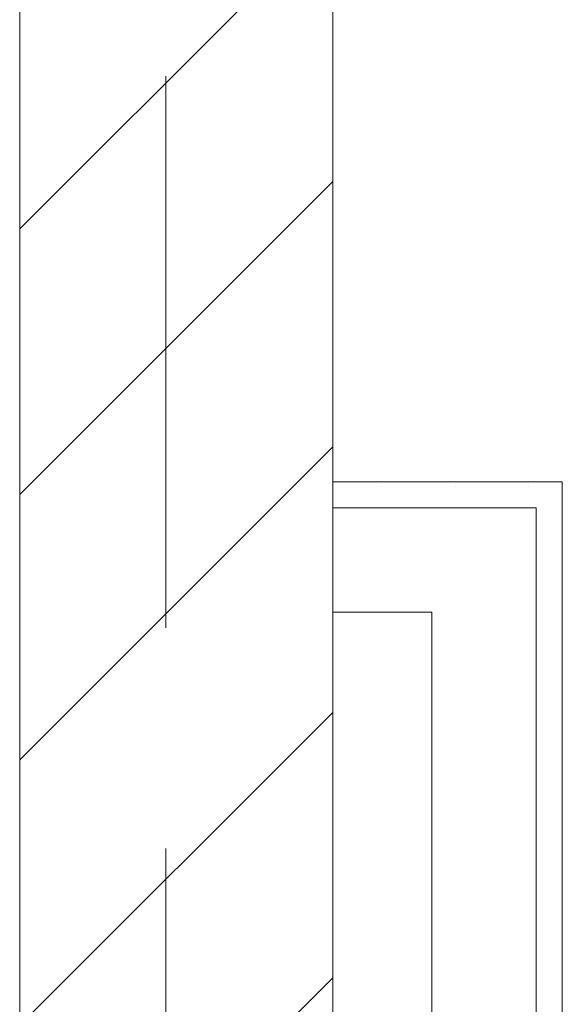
# Model space of a CAD drawing. Header units: metres. Extents: x -3.6 to 84.5, y -11 to 16.8.
# Tile 117 of 256: x 29.26 to 29.52, y 0.759 to 1.232. Entities that reach past the tile are written whole.
import ezdxf

# ---------------------------------------------------------------- set-up
doc = ezdxf.new("R2010")
doc.units = ezdxf.units.M
doc.header["$MEASUREMENT"] = 0
doc.linetypes.add('Strichlinie doppelt', pattern=[0.546806, 0.264583, -0.105833, 0.070556, -0.105833])
doc.linetypes.add('Wipeout_Contour', pattern=[1, 0, -1])
for name, color, linetype in [('451 - Universal.Achsen Raster', 7, 'Continuous'), ('605 - Struktur.Wand Innen', 7, 'Continuous'), ('Neubau_606 - Struktur.Wand Innen Ausbau', 7, 'Continuous')]:
    doc.layers.add(name, color=color, linetype=linetype)
pattern_1 = [(45, (0, 0), (-0.01767767, 0.01767767), [0, -0.025])]

msp = doc.modelspace()

# ---------------------------------------------------------------- hatches: boundary and pattern name
at = {"layer": 'Neubau_606 - Struktur.Wand Innen Ausbau', "linetype": 'Continuous', "lineweight": 0, "true_color": 0x000000}
h = msp.add_hatch(dxfattribs=at)
h.set_pattern_fill('Gips_0001', color=18, style=0, pattern_type=2)
h.set_pattern_definition(pattern_1)
h.paths.add_polyline_path([(29.5075, 0.99748), (29.52, 1.00998), (29.5075, 1.00998)])
h = msp.add_hatch(dxfattribs=at)
h.set_pattern_fill('Gips_0001', color=18, style=0, pattern_type=2)
h.set_pattern_definition(pattern_1)
h.paths.add_polyline_path([(29.5075, 0.99748), (29.52, 0.99748), (29.52, 1.00998)])
h = msp.add_hatch(dxfattribs=at)
h.set_pattern_fill('Gips_0001', color=18, style=0, pattern_type=2)
h.set_pattern_definition(pattern_1)
h.paths.add_polyline_path([(29.5075, 0.99748), (29.5075, 0.255), (29.52, 0.255), (29.52, 0.99748)])

# ---------------------------------------------------------------- linework, layer by layer
at = {"layer": 'Neubau_606 - Struktur.Wand Innen Ausbau', "color": 1, "linetype": 'Continuous', "lineweight": 5}
for p, q in [((29.5075, 0.99748), (29.4575, 0.99748)), ((29.5075, 0.99748), (29.4575, 0.99748)), ((29.5075, 0.94748), (29.5075, 0.99748)), ((29.5075, 0.255), (29.5075, 0.94748))]:
    msp.add_line(p, q, dxfattribs=at)
at = {"layer": 'Neubau_606 - Struktur.Wand Innen Ausbau', "color": 1, "linetype": 'Continuous', "lineweight": 5, "flags": 128}
for points in [[(29.52, 1.00998), (29.5075, 1.00998)], [(29.52, 0.255), (29.52, 1.00998)], [(29.4575, 0.94748), (29.4575, 0.70998)]]:
    msp.add_lwpolyline(points, dxfattribs=at)

# ---------------------------------------------------------------- wipeouts: each hides what was drawn before it
at = {"color": 254, "linetype": 'Wipeout_Contour', "lineweight": 0, "ltscale": 118.238719}
msp.add_wipeout([(29.41, 5.09998), (29.26, 5.09998), (29.26, 0.69998), (29.41, 0.69998)], dxfattribs=at).dxf.layer = '605 - Struktur.Wand Innen'

# ---------------------------------------------------------------- next in the draw order: hatches: boundary and pattern name
at = {"layer": '605 - Struktur.Wand Innen', "linetype": 'Continuous', "lineweight": 0, "true_color": 0x000000}
h = msp.add_hatch(dxfattribs=at)
h.set_pattern_fill('MW_Ziegel_0001', color=18, style=0, pattern_type=2)
h.set_pattern_definition([(45, (0, 0), (-0.0636396, 0.0636396), [])])
h.paths.add_polyline_path([(29.41, 5.09998), (29.26, 5.09998), (29.26, 0.69998), (29.41, 0.69998)])
at = {"layer": 'Neubau_606 - Struktur.Wand Innen Ausbau', "linetype": 'Continuous', "lineweight": 0, "true_color": 0x000000}
h = msp.add_hatch(dxfattribs=at)
h.set_pattern_fill('Gips_0001', color=18, style=0, pattern_type=2)
h.set_pattern_definition(pattern_1)
h.paths.add_polyline_path([(29.5075, 1.00998), (29.41, 1.00998), (29.41, 0.99748), (29.5075, 0.99748)])

# ---------------------------------------------------------------- next in the draw order: linework, layer by layer
at = {"layer": '451 - Universal.Achsen Raster', "color": 160, "linetype": 'Strichlinie doppelt', "lineweight": 9, "true_color": 0x3232ff}
msp.add_line((29.32999, -10.585), (29.32999, 16.355), dxfattribs=at)
at = {"layer": '605 - Struktur.Wand Innen', "color": 7, "linetype": 'Continuous', "lineweight": 18, "flags": 128}
for points in [[(29.26, 5.09998), (29.26, 0.69998)], [(29.41, 0.69998), (29.41, 5.09998)]]:
    msp.add_lwpolyline(points, dxfattribs=at)
at = {"layer": 'Neubau_606 - Struktur.Wand Innen Ausbau', "color": 1, "linetype": 'Continuous', "lineweight": 5}
msp.add_line((29.4575, 0.99748), (29.41, 0.99748), dxfattribs=at)
at = {"layer": 'Neubau_606 - Struktur.Wand Innen Ausbau', "color": 1, "linetype": 'Continuous', "lineweight": 5, "flags": 128}
for points in [[(29.5075, 1.00998), (29.41, 1.00998)], [(29.41, 1.00998), (29.41, 0.99748)], [(29.41, 0.99748), (29.41, 0.94748)], [(29.41, 0.94748), (29.4575, 0.94748)]]:
    msp.add_lwpolyline(points, dxfattribs=at)

doc.saveas('drawing.dxf')
